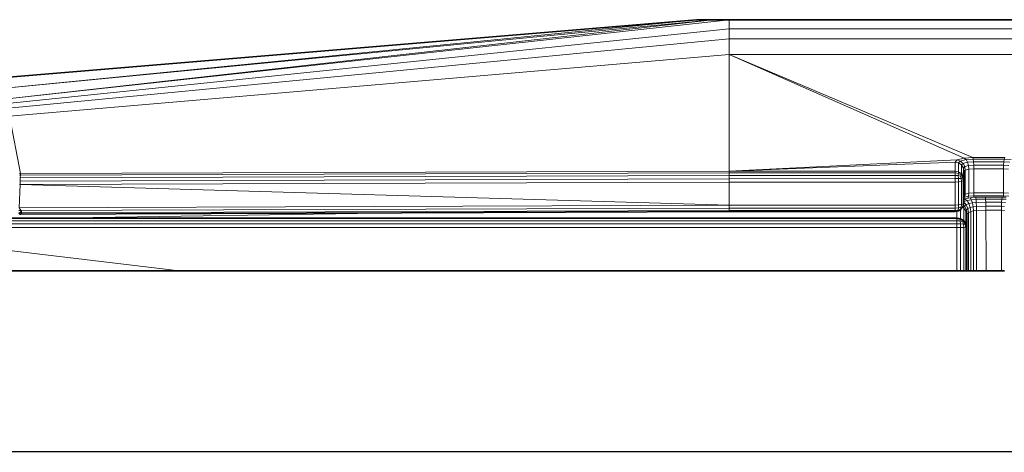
# Model space of a CAD drawing. Header units: inches. Extents: x 1 to 102, y 1 to 36.
# Tile 16 of 59: x 33.84 to 38.83, y 33.42 to 35.61. Entities that reach past the tile are written whole.
import ezdxf

# ---------------------------------------------------------------- set-up
doc = ezdxf.new("R2010")
doc.units = ezdxf.units.IN
doc.header["$MEASUREMENT"] = 0
doc.layers.add('Default', color=7, linetype='Continuous')

msp = doc.modelspace()

# ---------------------------------------------------------------- linework, layer by layer
at = {"layer": 'Default', "color": 250, "lineweight": 0, "true_color": 0x454545, "transparency": 33554687}
for p, q in [((33.6662, 35.309), (37.2707, 35.6092)), ((37.2707, 35.6092), (33.7217, 35.2586)), ((33.7217, 35.2586), (37.3533, 35.6092)), ((37.3533, 35.6092), (33.7217, 35.2586)), ((33.7217, 35.2586), (37.2707, 35.6092)), ((37.3533, 35.6092), (33.7772, 35.2082)), ((37.2707, 35.6092), (37.3533, 35.6092))]:
    msp.add_line(p, q, dxfattribs=at).dxf.unprotected_set("ltscale", 0)
at = {"layer": 'Default', "color": 7, "lineweight": 35, "ltscale": 5.410699, "transparency": 33554687}
for p, q in [((33.6662, 35.309), (37.2707, 35.6092)), ((37.2707, 35.6092), (37.3533, 35.6092)), ((37.436, 35.6092), (37.3533, 35.6092)), ((37.436, 35.6092), (40.0669, 35.6092)), ((38.6264, 34.7983), (38.6264, 34.8413)), ((38.6264, 34.7198), (38.6264, 34.7983)), ((38.6264, 34.6819), (38.6236, 34.6685)), ((38.6264, 34.7065), (38.6264, 34.7198)), ((38.6264, 34.7065), (38.6264, 34.6998)), ((38.6264, 34.687), (38.6264, 34.6998)), ((38.6264, 34.6819), (38.6264, 34.687)), ((35.7765, 34.6315), (33.8467, 34.6246)), ((35.7765, 34.6315), (35.7785, 34.6315)), ((37.4357, 34.6374), (35.7785, 34.6315)), ((37.4357, 34.6374), (38.5814, 34.6375)), ((38.59, 34.6391), (38.5814, 34.6375)), ((38.5983, 34.6408), (38.59, 34.6391)), ((38.5983, 34.6408), (38.6049, 34.6446)), ((38.6084, 34.6466), (38.6049, 34.6446)), ((38.6119, 34.6486), (38.6084, 34.6466)), ((38.6157, 34.6548), (38.6183, 34.6586)), ((38.6183, 34.6586), (38.621, 34.661)), ((38.621, 34.661), (38.6218, 34.6639)), ((38.6218, 34.6639), (38.6229, 34.6653)), ((38.6236, 34.6685), (38.6229, 34.6653)), ((33.991, 34.6046), (33.0293, 34.6046)), ((33.8428, 34.6246), (33.8413, 34.6246)), ((33.8428, 34.6246), (33.8467, 34.6246)), ((38.59, 34.6045), (33.991, 34.6046)), ((38.59, 34.6045), (38.5996, 34.6026)), ((38.6091, 34.6007), (38.5996, 34.6026)), ((38.6091, 34.6007), (38.6253, 34.5899)), ((38.6253, 34.5899), (38.6362, 34.5736)), ((38.64, 34.5545), (38.64, 34.6202)), ((38.6362, 34.5736), (38.64, 34.5545)), ((38.64, 34.3376), (38.64, 34.5545)), ((32.809, 34.3376), (34.6485, 34.3376)), ((34.6485, 34.3376), (38.59, 34.3376)), ((38.59, 34.3376), (38.6091, 34.3377)), ((38.6091, 34.3377), (38.6253, 34.3379)), ((38.6253, 34.3379), (38.6362, 34.3383)), ((38.6362, 34.3383), (38.64, 34.3376)), ((38.64, 34.3376), (38.6424, 34.3376)), ((38.6424, 34.3376), (38.6495, 34.3376)), ((38.6495, 34.3376), (38.6606, 34.3376)), ((38.6606, 34.3376), (38.6745, 34.3376)), ((38.6745, 34.3376), (38.69, 34.3376)), ((38.69, 34.3376), (38.7391, 34.3376)), ((38.7391, 34.3376), (38.8157, 34.3376)), ((38.8157, 34.3376), (38.8311, 34.3376)), ((49.3267, 33.4277), (28.3281, 33.4186))]:
    msp.add_line(p, q, dxfattribs=at)
at = {"layer": 'Default', "color": 7, "lineweight": 15, "ltscale": 5.410699, "transparency": 33554687}
for p, q in [((37.3533, 35.6092), (33.7217, 35.2586)), ((33.7772, 35.2082), (37.436, 35.6092)), ((37.436, 35.5626), (37.436, 35.6092)), ((37.436, 35.5626), (33.7772, 35.1849)), ((40.0669, 35.5626), (37.436, 35.5626)), ((37.436, 35.5124), (37.436, 35.5626)), ((37.436, 35.5124), (33.7841, 35.1605)), ((40.0669, 35.5124), (37.436, 35.5124)), ((37.436, 35.4335), (37.436, 35.5124)), ((33.7897, 35.1214), (37.436, 35.4335)), ((37.436, 35.4335), (37.436, 34.8416)), ((40.0669, 35.4335), (37.436, 35.4335)), ((38.6704, 34.911), (37.436, 35.4335)), ((37.436, 35.4335), (38.6279, 34.908)), ((33.8447, 34.8298), (33.7897, 35.1214)), ((38.5926, 34.8989), (37.436, 34.8416)), ((37.436, 34.8416), (38.5818, 34.888)), ((38.5814, 34.8416), (38.5818, 34.888)), ((38.5818, 34.888), (38.5926, 34.8989)), ((38.5818, 34.888), (38.5895, 34.8862)), ((38.598, 34.8843), (38.5895, 34.8862)), ((38.5926, 34.8989), (38.6279, 34.908)), ((38.6078, 34.8936), (38.5926, 34.8989)), ((38.6078, 34.8936), (38.598, 34.8843)), ((38.598, 34.8843), (38.5986, 34.8383)), ((38.6054, 34.8792), (38.598, 34.8843)), ((38.6054, 34.8792), (38.6131, 34.8738)), ((38.6368, 34.901), (38.6078, 34.8936)), ((38.6214, 34.8817), (38.6078, 34.8936)), ((38.6214, 34.8817), (38.6131, 34.8738)), ((38.6447, 34.8879), (38.6214, 34.8817)), ((38.6303, 34.8652), (38.6214, 34.8817)), ((38.6279, 34.908), (38.6704, 34.911)), ((38.6279, 34.908), (38.6368, 34.901)), ((38.6727, 34.9035), (38.6368, 34.901)), ((38.6368, 34.901), (38.6447, 34.8879)), ((38.6747, 34.89), (38.6447, 34.8879)), ((38.6447, 34.8879), (38.6497, 34.8706)), ((38.6704, 34.911), (38.6727, 34.9035)), ((38.6704, 34.911), (38.8326, 34.911)), ((38.8303, 34.9035), (38.6727, 34.9035)), ((38.6727, 34.9035), (38.6747, 34.89)), ((38.6747, 34.89), (38.676, 34.8726)), ((38.8283, 34.89), (38.6747, 34.89)), ((38.827, 34.8726), (38.8283, 34.89)), ((38.8283, 34.89), (38.8303, 34.9035)), ((38.8283, 34.89), (38.8583, 34.8879)), ((38.8326, 34.911), (38.8303, 34.9035)), ((38.8303, 34.9035), (38.8662, 34.901)), ((33.84, 34.8298), (33.8447, 34.8298)), ((37.436, 34.8343), (33.8446, 34.8224)), ((33.8447, 34.8298), (33.8446, 34.8224)), ((37.436, 34.8416), (33.8447, 34.8298)), ((37.436, 34.8416), (37.436, 34.8343)), ((37.436, 34.8416), (38.5814, 34.8416)), ((37.436, 34.8207), (37.436, 34.8343)), ((37.436, 34.8343), (38.5814, 34.8339)), ((38.5986, 34.8383), (38.5814, 34.8416)), ((38.5814, 34.8339), (38.5814, 34.8416)), ((38.5814, 34.8207), (38.5814, 34.8339)), ((38.5814, 34.8339), (38.5982, 34.8308)), ((38.5967, 34.8198), (38.5982, 34.8308)), ((38.5982, 34.8308), (38.5986, 34.8383)), ((38.5982, 34.8308), (38.6119, 34.8238)), ((38.5986, 34.8383), (38.6132, 34.8289)), ((38.6132, 34.8289), (38.6119, 34.8238)), ((38.6232, 34.8581), (38.6131, 34.8738)), ((38.6131, 34.8738), (38.6132, 34.8289)), ((38.6132, 34.8289), (38.6229, 34.8149)), ((38.6232, 34.8581), (38.6229, 34.8149)), ((38.6303, 34.8652), (38.6232, 34.8581)), ((38.6264, 34.8413), (38.6232, 34.8581)), ((38.6264, 34.8413), (38.6331, 34.8479)), ((38.6497, 34.8706), (38.6303, 34.8652)), ((38.6331, 34.8479), (38.6303, 34.8652)), ((38.6331, 34.8479), (38.6514, 34.8529)), ((38.6331, 34.726), (38.6331, 34.8479)), ((38.676, 34.8726), (38.6497, 34.8706)), ((38.6497, 34.8706), (38.6514, 34.8529)), ((38.6514, 34.8529), (38.6764, 34.8547)), ((38.6514, 34.7306), (38.6514, 34.8529)), ((38.676, 34.8726), (38.6764, 34.8547)), ((38.827, 34.8726), (38.676, 34.8726)), ((38.6764, 34.7323), (38.6764, 34.8547)), ((38.6764, 34.8547), (38.8266, 34.8547)), ((38.8266, 34.8547), (38.827, 34.8726)), ((38.8266, 34.8547), (38.8266, 34.7323)), ((38.8266, 34.8547), (38.8516, 34.8529)), ((38.827, 34.8726), (38.8533, 34.8706)), ((33.8446, 34.8224), (33.8406, 34.8224)), ((33.8442, 34.8088), (33.8411, 34.8088)), ((33.8437, 34.7914), (33.8411, 34.7915)), ((33.8437, 34.7914), (33.843, 34.7744)), ((33.843, 34.7744), (37.4359, 34.7868)), ((33.8442, 34.8088), (33.8437, 34.7914)), ((37.4359, 34.8034), (33.8437, 34.7914)), ((33.8446, 34.8224), (33.8442, 34.8088)), ((37.436, 34.8207), (33.8442, 34.8088)), ((37.4357, 34.6703), (37.4359, 34.7868)), ((37.4359, 34.8034), (37.436, 34.8207)), ((37.4359, 34.8034), (38.5814, 34.8042)), ((37.4359, 34.7868), (37.4359, 34.8034)), ((37.4359, 34.7868), (38.5814, 34.7868)), ((37.436, 34.8207), (38.5814, 34.8207)), ((38.5814, 34.8042), (38.5814, 34.8207)), ((38.5814, 34.8207), (38.5967, 34.8198)), ((38.5982, 34.8047), (38.5814, 34.8042)), ((38.5814, 34.8042), (38.5814, 34.7868)), ((38.5814, 34.7868), (38.5986, 34.7877)), ((38.5814, 34.7868), (38.5814, 34.6703)), ((38.5982, 34.8047), (38.5967, 34.8198)), ((38.5967, 34.8198), (38.6083, 34.8173)), ((38.6119, 34.8052), (38.5982, 34.8047)), ((38.5986, 34.7877), (38.5982, 34.8047)), ((38.6132, 34.7902), (38.5986, 34.7877)), ((38.5986, 34.7877), (38.5986, 34.6712)), ((38.6119, 34.8238), (38.6083, 34.8173)), ((38.6083, 34.8173), (38.6119, 34.8052)), ((38.6119, 34.8238), (38.6196, 34.8102)), ((38.6196, 34.8102), (38.6119, 34.8052)), ((38.6119, 34.8052), (38.6132, 34.7902)), ((38.6229, 34.7939), (38.6132, 34.7902)), ((38.6132, 34.7902), (38.6132, 34.6737)), ((38.6229, 34.8149), (38.6196, 34.8102)), ((38.6196, 34.8102), (38.6229, 34.7939)), ((38.6229, 34.8149), (38.6264, 34.7983)), ((38.6264, 34.7983), (38.6229, 34.7939)), ((38.6229, 34.7939), (38.6229, 34.6775)), ((33.843, 34.7744), (33.8384, 34.6568)), ((33.8409, 34.7744), (33.843, 34.7744)), ((38.6514, 34.7306), (38.6331, 34.726)), ((38.6497, 34.7155), (38.6514, 34.7306)), ((38.6764, 34.7323), (38.6514, 34.7306)), ((38.6759, 34.7173), (38.6764, 34.7323)), ((38.8266, 34.7323), (38.6764, 34.7323)), ((38.8269, 34.7246), (38.8266, 34.7323)), ((38.8516, 34.7307), (38.8266, 34.7323)), ((38.6132, 34.6737), (38.6229, 34.6775)), ((38.6229, 34.6775), (38.6264, 34.6819)), ((38.6229, 34.6775), (38.6236, 34.6685)), ((38.6331, 34.726), (38.6264, 34.7198)), ((38.6302, 34.7103), (38.6264, 34.7065)), ((38.6264, 34.6998), (38.6304, 34.7014)), ((38.6406, 34.6929), (38.6264, 34.687)), ((38.63, 34.6797), (38.6264, 34.6819)), ((38.6371, 34.6719), (38.63, 34.6797)), ((38.6302, 34.7103), (38.6331, 34.726)), ((38.6302, 34.7103), (38.6497, 34.7155)), ((38.6304, 34.7014), (38.6331, 34.7021)), ((38.6304, 34.7014), (38.6349, 34.6976)), ((38.6331, 34.7021), (38.6584, 34.7074)), ((38.6349, 34.6976), (38.6406, 34.6929)), ((38.6512, 34.6778), (38.6371, 34.6719)), ((38.6422, 34.6929), (38.6406, 34.6929)), ((38.6635, 34.6977), (38.6422, 34.6929)), ((38.6462, 34.6862), (38.6422, 34.6929)), ((38.646, 34.7066), (38.6468, 34.7084)), ((38.6512, 34.6778), (38.6462, 34.6862)), ((38.6468, 34.7084), (38.6497, 34.7155)), ((38.6759, 34.7173), (38.6497, 34.7155)), ((38.6512, 34.6778), (38.6699, 34.6819)), ((38.6585, 34.6581), (38.6512, 34.6778)), ((38.6584, 34.7074), (38.6751, 34.7098)), ((38.6606, 34.703), (38.6584, 34.7074)), ((38.6635, 34.6977), (38.6606, 34.703)), ((38.6635, 34.6977), (38.6875, 34.6996)), ((38.6699, 34.6819), (38.6635, 34.6977)), ((38.6699, 34.6819), (38.6883, 34.6837)), ((38.6734, 34.662), (38.6699, 34.6819)), ((38.6751, 34.7098), (38.6759, 34.7173)), ((38.6751, 34.7098), (38.6854, 34.71)), ((38.6759, 34.7173), (38.8272, 34.7172)), ((38.6854, 34.71), (38.7338, 34.7109)), ((38.6875, 34.6996), (38.6854, 34.71)), ((38.7357, 34.7009), (38.6875, 34.6996)), ((38.6883, 34.6837), (38.6875, 34.6996)), ((38.7364, 34.685), (38.6883, 34.6837)), ((38.6883, 34.6837), (38.6897, 34.6637)), ((38.7338, 34.7109), (38.7351, 34.7109)), ((38.7351, 34.7109), (38.8198, 34.711)), ((38.7351, 34.7109), (38.7357, 34.7009)), ((38.7357, 34.7009), (38.8182, 34.7011)), ((38.7364, 34.685), (38.7357, 34.7009)), ((38.7364, 34.685), (38.8168, 34.6851)), ((38.7369, 34.665), (38.7364, 34.685)), ((38.8159, 34.6651), (38.8168, 34.6851)), ((38.8168, 34.6851), (38.8182, 34.7011)), ((38.8168, 34.6851), (38.8361, 34.6839)), ((38.8182, 34.7011), (38.8198, 34.711)), ((38.8182, 34.7011), (38.8407, 34.6998)), ((38.8198, 34.711), (38.8214, 34.7111)), ((38.8214, 34.7111), (38.8277, 34.7111)), ((38.8272, 34.7172), (38.8269, 34.7246)), ((38.8277, 34.7111), (38.8272, 34.7172)), ((38.8272, 34.7172), (38.8534, 34.7154)), ((38.8277, 34.7111), (38.8393, 34.71)), ((33.8472, 34.633), (33.8364, 34.627)), ((33.837, 34.6344), (33.8472, 34.633)), ((33.8376, 34.6438), (33.8446, 34.6436)), ((37.4357, 34.6703), (33.8384, 34.6568)), ((33.8486, 34.6434), (33.8384, 34.6568)), ((33.8384, 34.6568), (33.8446, 34.6436)), ((33.8446, 34.6436), (33.8472, 34.633)), ((33.8446, 34.6436), (33.8486, 34.6434)), ((33.8517, 34.6316), (33.8467, 34.6246)), ((33.8472, 34.633), (33.8517, 34.6316)), ((37.4357, 34.6552), (33.8486, 34.6434)), ((33.8486, 34.6434), (33.8517, 34.6316)), ((37.4357, 34.6431), (33.8517, 34.6316)), ((38.5814, 34.6703), (37.4357, 34.6703)), ((37.4357, 34.6703), (37.4357, 34.6552)), ((37.4357, 34.6431), (37.4357, 34.6552)), ((37.4357, 34.6552), (38.5814, 34.6546)), ((37.4357, 34.6374), (37.4357, 34.6431)), ((37.4357, 34.6431), (38.5814, 34.6431)), ((38.5986, 34.6712), (38.5814, 34.6703)), ((38.5814, 34.6546), (38.5814, 34.6703)), ((38.5814, 34.6546), (38.5982, 34.6558)), ((38.5814, 34.6431), (38.5814, 34.6546)), ((38.5814, 34.6431), (38.5966, 34.6446)), ((38.5814, 34.6375), (38.5814, 34.6431)), ((38.59, 34.6391), (38.59, 34.6045)), ((38.5966, 34.6446), (38.5982, 34.6558)), ((38.5966, 34.6446), (38.602, 34.6466)), ((38.5983, 34.6408), (38.5966, 34.6446)), ((38.5982, 34.6558), (38.5986, 34.6712)), ((38.5982, 34.6558), (38.6119, 34.6593)), ((38.5986, 34.6712), (38.6132, 34.6737)), ((38.602, 34.6466), (38.6084, 34.649)), ((38.6119, 34.6593), (38.6084, 34.649)), ((38.6084, 34.649), (38.6119, 34.6486)), ((38.6091, 34.6007), (38.6084, 34.6466)), ((38.6132, 34.6737), (38.6119, 34.6593)), ((38.6119, 34.6593), (38.6196, 34.6614)), ((38.6157, 34.6548), (38.6119, 34.6486)), ((38.6196, 34.6614), (38.6183, 34.6586)), ((38.6218, 34.6639), (38.6196, 34.6614)), ((38.6254, 34.6577), (38.621, 34.661)), ((38.6236, 34.6685), (38.6283, 34.6648)), ((38.6253, 34.5899), (38.6254, 34.6577)), ((38.6254, 34.6577), (38.6283, 34.6648)), ((38.631, 34.6488), (38.6254, 34.6577)), ((38.6371, 34.6719), (38.6283, 34.6648)), ((38.6391, 34.6462), (38.6283, 34.6648)), ((38.6365, 34.6396), (38.631, 34.6488)), ((38.6362, 34.5736), (38.6365, 34.6396)), ((38.6365, 34.6396), (38.6391, 34.6462)), ((38.6382, 34.6301), (38.6365, 34.6396)), ((38.6371, 34.6719), (38.6467, 34.6526)), ((38.64, 34.6202), (38.6382, 34.6301)), ((38.6467, 34.6526), (38.6391, 34.6462)), ((38.6391, 34.6462), (38.6424, 34.626)), ((38.6424, 34.626), (38.6495, 34.6319)), ((38.6467, 34.6526), (38.6585, 34.6581)), ((38.6495, 34.6319), (38.6467, 34.6526)), ((38.6495, 34.6319), (38.6606, 34.6372)), ((38.6495, 34.3376), (38.6495, 34.6319)), ((38.6734, 34.662), (38.6585, 34.6581)), ((38.6585, 34.6581), (38.6606, 34.6372)), ((38.6606, 34.6372), (38.6745, 34.641)), ((38.6606, 34.6372), (38.6606, 34.3376)), ((38.6734, 34.662), (38.6897, 34.6637)), ((38.6745, 34.641), (38.6734, 34.662)), ((38.6745, 34.641), (38.69, 34.6427)), ((38.6745, 34.3376), (38.6745, 34.641)), ((38.6897, 34.6637), (38.7369, 34.665)), ((38.6897, 34.6637), (38.69, 34.6427)), ((38.7373, 34.644), (38.69, 34.6427)), ((38.69, 34.6427), (38.69, 34.3376)), ((38.7369, 34.665), (38.8159, 34.6651)), ((38.7373, 34.644), (38.7369, 34.665)), ((38.7373, 34.644), (38.8157, 34.6441)), ((38.7391, 34.3376), (38.7373, 34.644)), ((38.8157, 34.6441), (38.8159, 34.6651)), ((38.8157, 34.6441), (38.8157, 34.3376)), ((38.8311, 34.6429), (38.8157, 34.6441)), ((38.8159, 34.6651), (38.8322, 34.6639)), ((38.59, 34.5914), (32.814, 34.5914)), ((38.59, 34.6016), (32.8143, 34.6019)), ((33.8413, 34.6246), (33.8364, 34.627)), ((38.59, 34.6045), (38.59, 34.6016)), ((38.59, 34.6016), (38.59, 34.5914)), ((38.59, 34.6016), (38.6088, 34.5978)), ((38.59, 34.5914), (38.59, 34.5756)), ((38.59, 34.5914), (38.6071, 34.5899)), ((38.6071, 34.5899), (38.6088, 34.5978)), ((38.6088, 34.575), (38.6071, 34.5899)), ((38.6071, 34.5899), (38.6199, 34.5858)), ((38.6088, 34.5978), (38.6091, 34.6007)), ((38.6088, 34.5978), (38.624, 34.5892)), ((38.6199, 34.5858), (38.624, 34.5892)), ((38.624, 34.573), (38.6199, 34.5858)), ((38.624, 34.5892), (38.6253, 34.5899)), ((38.624, 34.5892), (38.6325, 34.574)), ((38.64, 34.6202), (38.6424, 34.626)), ((38.6424, 34.3376), (38.6424, 34.626)), ((32.8133, 34.5568), (38.59, 34.5568)), ((38.59, 34.5756), (32.8136, 34.5748)), ((38.59, 34.5756), (38.59, 34.5568)), ((38.6088, 34.575), (38.59, 34.5756)), ((38.59, 34.5568), (38.59, 34.3376)), ((38.6091, 34.5566), (38.59, 34.5568)), ((38.624, 34.573), (38.6088, 34.575)), ((38.6091, 34.5566), (38.6088, 34.575)), ((38.6253, 34.5561), (38.6091, 34.5566)), ((38.6091, 34.3377), (38.6091, 34.5566)), ((38.6325, 34.574), (38.624, 34.573)), ((38.6253, 34.5561), (38.624, 34.573)), ((38.6362, 34.5554), (38.6253, 34.5561)), ((38.6253, 34.3379), (38.6253, 34.5561)), ((38.6362, 34.5736), (38.6325, 34.574)), ((38.6325, 34.574), (38.6362, 34.5554)), ((38.6362, 34.3383), (38.6362, 34.5554)), ((38.6362, 34.5554), (38.64, 34.5545))]:
    msp.add_line(p, q, dxfattribs=at)
at = {"layer": 'Default', "color": 251, "lineweight": 0, "true_color": 0x545454, "transparency": 33554687}
for p, q in [((37.436, 35.6092), (33.7772, 35.2082)), ((33.7772, 35.2082), (37.3533, 35.6092)), ((33.7772, 35.2082), (37.436, 35.6092)), ((37.3533, 35.6092), (37.436, 35.6092)), ((37.436, 35.5626), (37.436, 35.6092)), ((37.436, 35.6092), (40.0669, 35.6092)), ((37.436, 35.6092), (37.436, 35.5626)), ((37.436, 35.5626), (33.7772, 35.1849)), ((40.0669, 35.5626), (37.436, 35.5626))]:
    msp.add_line(p, q, dxfattribs=at).dxf.unprotected_set("ltscale", 0)
at = {"layer": 'Default', "color": 251, "lineweight": 0, "true_color": 0x5a5a5a, "transparency": 33554687}
for p, q in [((33.7772, 35.1849), (37.436, 35.5626)), ((37.436, 35.5626), (40.0669, 35.5626)), ((37.436, 35.5124), (37.436, 35.5626)), ((37.436, 35.5626), (37.436, 35.5124)), ((37.436, 35.5124), (33.7841, 35.1605)), ((40.0669, 35.5124), (37.436, 35.5124))]:
    msp.add_line(p, q, dxfattribs=at).dxf.unprotected_set("ltscale", 0)
at = {"layer": 'Default', "color": 251, "lineweight": 0, "true_color": 0x6c6c6c, "transparency": 33554687}
for p, q in [((33.7841, 35.1605), (37.436, 35.5124)), ((37.436, 35.5124), (40.0669, 35.5124)), ((37.436, 35.4335), (37.436, 35.5124)), ((37.436, 35.5124), (37.436, 35.4335)), ((37.436, 35.4335), (33.7897, 35.1214)), ((40.0669, 35.4335), (37.436, 35.4335))]:
    msp.add_line(p, q, dxfattribs=at).dxf.unprotected_set("ltscale", 0)
at = {"layer": 'Default', "color": 251, "lineweight": 0, "true_color": 0x666666, "transparency": 33554687}
for p, q in [((33.7897, 35.1214), (37.436, 35.4335)), ((37.436, 35.4335), (40.0669, 35.4335)), ((38.6704, 34.911), (37.436, 35.4335)), ((37.436, 35.4335), (37.436, 34.8416)), ((37.436, 34.8416), (37.436, 35.4335)), ((37.436, 35.4335), (38.6279, 34.908)), ((38.6279, 34.908), (37.436, 35.4335)), ((37.436, 35.4335), (38.6704, 34.911)), ((33.8447, 34.8298), (33.7897, 35.1214)), ((38.5926, 34.8989), (37.436, 34.8416)), ((37.436, 34.8416), (38.5926, 34.8989)), ((38.5818, 34.888), (37.436, 34.8416)), ((37.436, 34.8416), (38.5818, 34.888)), ((38.5818, 34.888), (38.5814, 34.8416)), ((38.5926, 34.8989), (38.5818, 34.888)), ((38.6279, 34.908), (38.5926, 34.8989)), ((38.6704, 34.911), (38.6279, 34.908)), ((38.8326, 34.911), (38.6704, 34.911)), ((38.6727, 34.9035), (38.6704, 34.911)), ((38.6704, 34.911), (38.8326, 34.911)), ((38.8303, 34.9035), (38.6727, 34.9035)), ((38.8326, 34.911), (38.8303, 34.9035)), ((37.436, 34.8343), (33.8446, 34.8224)), ((33.8446, 34.8224), (33.8447, 34.8298)), ((37.436, 34.8416), (33.8447, 34.8298)), ((33.8447, 34.8298), (37.436, 34.8416)), ((37.436, 34.8416), (37.436, 34.8343)), ((37.436, 34.8343), (37.436, 34.8416)), ((37.436, 34.8416), (38.5814, 34.8416)), ((38.5814, 34.8416), (37.436, 34.8416)), ((38.5814, 34.8339), (37.436, 34.8343)), ((38.5814, 34.8416), (38.5814, 34.8339))]:
    msp.add_line(p, q, dxfattribs=at).dxf.unprotected_set("ltscale", 0)
at = {"layer": 'Default', "color": 8, "lineweight": 0, "true_color": 0x7d7d7d, "transparency": 33554687}
for p, q in [((38.6727, 34.9035), (38.8303, 34.9035)), ((38.6747, 34.89), (38.6727, 34.9035)), ((38.8283, 34.89), (38.6747, 34.89)), ((38.8303, 34.9035), (38.8283, 34.89))]:
    msp.add_line(p, q, dxfattribs=at).dxf.unprotected_set("ltscale", 0)
at = {"layer": 'Default', "color": 9, "lineweight": 0, "transparency": 33554687}
for p, q in [((38.676, 34.8726), (38.6747, 34.89)), ((38.6747, 34.89), (38.8283, 34.89)), ((38.8283, 34.89), (38.827, 34.8726)), ((38.827, 34.8726), (38.676, 34.8726))]:
    msp.add_line(p, q, dxfattribs=at).dxf.unprotected_set("ltscale", 0)
at = {"layer": 'Default', "color": 8, "lineweight": 0, "true_color": 0x7f7f7f, "transparency": 33554687}
for p, q in [((33.8446, 34.8224), (37.436, 34.8343)), ((37.436, 34.8343), (37.436, 34.8207)), ((33.8442, 34.8088), (33.8446, 34.8224)), ((37.436, 34.8207), (33.8442, 34.8088))]:
    msp.add_line(p, q, dxfattribs=at).dxf.unprotected_set("ltscale", 0)
at = {"layer": 'Default', "color": 9, "lineweight": 0, "true_color": 0xc5c5c5, "transparency": 33554687}
for p, q in [((37.436, 34.8207), (37.436, 34.8343)), ((37.436, 34.8343), (38.5814, 34.8339)), ((38.5814, 34.8339), (38.5814, 34.8207)), ((38.5814, 34.8207), (37.436, 34.8207))]:
    msp.add_line(p, q, dxfattribs=at).dxf.unprotected_set("ltscale", 0)
at = {"layer": 'Default', "color": 251, "lineweight": 0, "true_color": 0x676767, "transparency": 33554687}
for p, q in [((38.6264, 34.8413), (38.6331, 34.8479)), ((38.6264, 34.7983), (38.6264, 34.8413)), ((38.6331, 34.8479), (38.6331, 34.726)), ((38.6264, 34.7198), (38.6264, 34.7983)), ((38.6331, 34.726), (38.6264, 34.7198))]:
    msp.add_line(p, q, dxfattribs=at).dxf.unprotected_set("ltscale", 0)
at = {"layer": 'Default', "color": 253, "lineweight": 0, "true_color": 0xa3a3a3, "transparency": 33554687}
for p, q in [((38.6331, 34.8479), (38.6514, 34.8529)), ((38.6331, 34.726), (38.6331, 34.8479)), ((38.6514, 34.8529), (38.6514, 34.7306)), ((38.6514, 34.7306), (38.6331, 34.726))]:
    msp.add_line(p, q, dxfattribs=at).dxf.unprotected_set("ltscale", 0)
at = {"layer": 'Default', "color": 9, "lineweight": 0, "true_color": 0xc6c6c6, "transparency": 33554687}
for p, q in [((38.6514, 34.8529), (38.6764, 34.8547)), ((38.6514, 34.7306), (38.6514, 34.8529)), ((38.6764, 34.8547), (38.6764, 34.7323)), ((38.8266, 34.7323), (38.8266, 34.8547)), ((38.8266, 34.8547), (38.8516, 34.8529)), ((33.843, 34.7744), (37.4359, 34.7868)), ((37.4357, 34.6703), (37.4359, 34.7868)), ((37.4359, 34.7868), (37.4357, 34.6703)), ((37.4359, 34.7868), (38.5814, 34.7868)), ((38.5814, 34.7868), (38.5814, 34.6703)), ((37.4357, 34.6703), (33.843, 34.7744)), ((38.6764, 34.7323), (38.6514, 34.7306)), ((38.8516, 34.7307), (38.8266, 34.7323)), ((38.5814, 34.6703), (37.4357, 34.6703))]:
    msp.add_line(p, q, dxfattribs=at).dxf.unprotected_set("ltscale", 0)
at = {"layer": 'Default', "color": 9, "lineweight": 0, "true_color": 0xcbcbcb, "transparency": 33554687}
for p, q in [((38.6764, 34.8547), (38.676, 34.8726)), ((38.676, 34.8726), (38.827, 34.8726)), ((38.6764, 34.7323), (38.6764, 34.8547)), ((38.6764, 34.8547), (38.8266, 34.8547)), ((38.8266, 34.8547), (38.6764, 34.8547)), ((38.827, 34.8726), (38.8266, 34.8547)), ((38.8266, 34.8547), (38.8266, 34.7323)), ((37.4359, 34.8034), (38.5814, 34.8042)), ((37.4359, 34.7868), (37.4359, 34.8034)), ((38.5814, 34.7868), (37.4359, 34.7868)), ((38.5814, 34.8042), (38.5814, 34.7868)), ((38.8266, 34.7323), (38.6764, 34.7323)), ((32.8133, 34.5568), (34.6485, 34.3376)), ((32.809, 34.3376), (34.6485, 34.3376)), ((34.6485, 34.3376), (32.809, 34.3376)), ((34.6485, 34.3376), (38.59, 34.3376)), ((38.59, 34.3376), (38.6091, 34.3377)), ((38.6091, 34.3377), (38.6253, 34.3379)), ((38.6253, 34.3379), (38.6362, 34.3383)), ((38.6362, 34.3383), (38.64, 34.3376)), ((38.64, 34.3376), (38.6424, 34.3376)), ((38.6424, 34.3376), (38.6495, 34.3376)), ((38.6495, 34.3376), (38.6606, 34.3376)), ((38.6606, 34.3376), (38.6745, 34.3376)), ((38.6745, 34.3376), (38.69, 34.3376)), ((38.69, 34.3376), (38.7391, 34.3376)), ((38.7391, 34.3376), (38.8157, 34.3376)), ((38.8157, 34.3376), (38.8311, 34.3376)), ((49.3267, 33.4277), (28.3281, 33.4186)), ((28.3281, 33.4186), (49.3267, 33.4277))]:
    msp.add_line(p, q, dxfattribs=at).dxf.unprotected_set("ltscale", 0)
at = {"layer": 'Default', "color": 251, "lineweight": 0, "true_color": 0x6d6d6d, "transparency": 33554687}
for p, q in [((33.843, 34.7744), (33.8437, 34.7914)), ((37.4359, 34.7868), (33.843, 34.7744)), ((33.8437, 34.7914), (37.4359, 34.8034)), ((37.4359, 34.8034), (37.4359, 34.7868)), ((33.8467, 34.6246), (35.7765, 34.6315)), ((35.7765, 34.6315), (33.991, 34.6046)), ((37.4357, 34.6552), (37.4357, 34.6703)), ((37.4357, 34.6703), (38.5814, 34.6703)), ((38.5814, 34.6546), (37.4357, 34.6552)), ((38.5814, 34.6703), (38.5814, 34.6546)), ((33.991, 34.6046), (33.0293, 34.6046)), ((33.8364, 34.627), (33.8413, 34.6246)), ((33.8413, 34.6246), (33.8428, 34.6246)), ((33.8428, 34.6246), (33.8467, 34.6246))]:
    msp.add_line(p, q, dxfattribs=at).dxf.unprotected_set("ltscale", 0)
at = {"layer": 'Default', "color": 9, "lineweight": 0, "true_color": 0xc4c4c4, "transparency": 33554687}
for p, q in [((33.8437, 34.7914), (33.8442, 34.8088)), ((37.4359, 34.8034), (33.8437, 34.7914)), ((33.8442, 34.8088), (37.436, 34.8207)), ((37.436, 34.8207), (37.4359, 34.8034)), ((38.5814, 34.7868), (38.5986, 34.7877)), ((38.5814, 34.6703), (38.5814, 34.7868)), ((38.5986, 34.7877), (38.6132, 34.7902)), ((38.5986, 34.7877), (38.5986, 34.6712)), ((38.5986, 34.6712), (38.5986, 34.7877)), ((38.6132, 34.7902), (38.6132, 34.6737)), ((38.5986, 34.6712), (38.5814, 34.6703)), ((38.6132, 34.6737), (38.5986, 34.6712))]:
    msp.add_line(p, q, dxfattribs=at).dxf.unprotected_set("ltscale", 0)
at = {"layer": 'Default', "color": 8, "lineweight": 0, "true_color": 0x727272, "transparency": 33554687}
for p, q in [((37.4359, 34.8034), (37.436, 34.8207)), ((38.5814, 34.8042), (37.4359, 34.8034)), ((37.436, 34.8207), (38.5814, 34.8207)), ((38.5814, 34.8207), (38.5814, 34.8042)), ((38.6759, 34.7173), (38.6764, 34.7323)), ((38.6764, 34.7323), (38.8266, 34.7323)), ((38.8266, 34.7323), (38.8269, 34.7246)), ((38.8272, 34.7172), (38.6759, 34.7173)), ((38.8269, 34.7246), (38.8272, 34.7172))]:
    msp.add_line(p, q, dxfattribs=at).dxf.unprotected_set("ltscale", 0)
at = {"layer": 'Default', "color": 253, "lineweight": 0, "true_color": 0xb0b0b0, "transparency": 33554687}
for p, q in [((38.6132, 34.7902), (38.6229, 34.7939)), ((38.6132, 34.6737), (38.6132, 34.7902)), ((38.6229, 34.7939), (38.6229, 34.6775)), ((38.6229, 34.6775), (38.6132, 34.6737))]:
    msp.add_line(p, q, dxfattribs=at).dxf.unprotected_set("ltscale", 0)
at = {"layer": 'Default', "color": 251, "lineweight": 0, "true_color": 0x5e5e5e, "transparency": 33554687}
for p, q in [((38.6229, 34.7939), (38.6264, 34.7983)), ((38.6229, 34.6775), (38.6229, 34.7939)), ((38.6264, 34.7983), (38.6264, 34.7198)), ((38.6264, 34.6819), (38.6229, 34.6775)), ((38.6264, 34.7198), (38.6264, 34.7065)), ((38.6264, 34.7065), (38.6264, 34.6998)), ((38.6264, 34.6998), (38.6264, 34.687)), ((38.6264, 34.687), (38.6264, 34.6819))]:
    msp.add_line(p, q, dxfattribs=at).dxf.unprotected_set("ltscale", 0)
at = {"layer": 'Default', "color": 9, "lineweight": 0, "true_color": 0xc8c8c8, "transparency": 33554687}
for p, q in [((33.8384, 34.6568), (33.843, 34.7744)), ((33.843, 34.7744), (37.4357, 34.6703)), ((37.4357, 34.6703), (33.8384, 34.6568)), ((33.8384, 34.6568), (37.4357, 34.6703)), ((33.8486, 34.6434), (33.8384, 34.6568)), ((37.4357, 34.6552), (33.8486, 34.6434)), ((37.4357, 34.6703), (37.4357, 34.6552))]:
    msp.add_line(p, q, dxfattribs=at).dxf.unprotected_set("ltscale", 0)
at = {"layer": 'Default', "color": 253, "lineweight": 0, "true_color": 0xa7a7a7, "transparency": 33554687}
for p, q in [((38.6751, 34.7098), (38.6759, 34.7173)), ((38.6854, 34.71), (38.6751, 34.7098)), ((38.6759, 34.7173), (38.8272, 34.7172)), ((38.7338, 34.7109), (38.6854, 34.71)), ((38.7351, 34.7109), (38.7338, 34.7109)), ((38.8198, 34.711), (38.7351, 34.7109)), ((38.8214, 34.7111), (38.8198, 34.711)), ((38.8277, 34.7111), (38.8214, 34.7111)), ((38.8272, 34.7172), (38.8277, 34.7111))]:
    msp.add_line(p, q, dxfattribs=at).dxf.unprotected_set("ltscale", 0)
at = {"layer": 'Default', "color": 253, "lineweight": 0, "true_color": 0x9c9c9c, "transparency": 33554687}
for p, q in [((33.8467, 34.6246), (33.8517, 34.6316)), ((35.7765, 34.6315), (33.8467, 34.6246)), ((33.8517, 34.6316), (37.4357, 34.6431)), ((35.7785, 34.6315), (35.7765, 34.6315)), ((37.4357, 34.6374), (35.7785, 34.6315)), ((37.4357, 34.6431), (37.4357, 34.6374))]:
    msp.add_line(p, q, dxfattribs=at).dxf.unprotected_set("ltscale", 0)
at = {"layer": 'Default', "color": 9, "lineweight": 0, "true_color": 0xbcbcbc, "transparency": 33554687}
for p, q in [((33.8486, 34.6434), (37.4357, 34.6552)), ((33.8517, 34.6316), (33.8486, 34.6434)), ((37.4357, 34.6431), (33.8517, 34.6316)), ((37.4357, 34.6552), (37.4357, 34.6431))]:
    msp.add_line(p, q, dxfattribs=at).dxf.unprotected_set("ltscale", 0)
at = {"layer": 'Default', "color": 8, "lineweight": 0, "true_color": 0x707070, "transparency": 33554687}
for p, q in [((33.991, 34.6046), (35.7765, 34.6315)), ((35.7765, 34.6315), (35.7785, 34.6315)), ((35.7785, 34.6315), (37.4357, 34.6374)), ((37.4357, 34.6374), (37.4357, 34.6431)), ((37.4357, 34.6431), (38.5814, 34.6431)), ((37.4357, 34.6374), (38.5814, 34.6375)), ((38.5814, 34.6375), (37.4357, 34.6374)), ((38.5814, 34.6431), (38.5814, 34.6375)), ((38.5814, 34.6375), (38.59, 34.6391)), ((38.59, 34.6391), (38.59, 34.6045)), ((38.59, 34.6045), (33.991, 34.6046))]:
    msp.add_line(p, q, dxfattribs=at).dxf.unprotected_set("ltscale", 0)
at = {"layer": 'Default', "color": 8, "lineweight": 0, "true_color": 0x6e6e6e, "transparency": 33554687}
for p, q in [((37.4357, 34.6431), (37.4357, 34.6552)), ((37.4357, 34.6552), (38.5814, 34.6546)), ((38.5814, 34.6431), (37.4357, 34.6431)), ((38.5814, 34.6546), (38.5814, 34.6431))]:
    msp.add_line(p, q, dxfattribs=at).dxf.unprotected_set("ltscale", 0)
at = {"layer": 'Default', "color": 252, "lineweight": 0, "true_color": 0x8f8f8f, "transparency": 33554687}
for p, q in [((38.6424, 34.626), (38.6495, 34.6319)), ((38.6495, 34.6319), (38.6495, 34.3376)), ((38.6424, 34.3376), (38.6424, 34.626)), ((38.6495, 34.3376), (38.6424, 34.3376))]:
    msp.add_line(p, q, dxfattribs=at).dxf.unprotected_set("ltscale", 0)
at = {"layer": 'Default', "color": 8, "lineweight": 0, "true_color": 0x818181, "transparency": 33554687}
for p, q in [((38.6495, 34.6319), (38.6606, 34.6372)), ((38.6495, 34.3376), (38.6495, 34.6319)), ((38.6606, 34.6372), (38.6606, 34.3376)), ((38.6606, 34.3376), (38.6495, 34.3376))]:
    msp.add_line(p, q, dxfattribs=at).dxf.unprotected_set("ltscale", 0)
at = {"layer": 'Default', "color": 253, "lineweight": 0, "true_color": 0xa4a4a4, "transparency": 33554687}
for p, q in [((38.6606, 34.6372), (38.6745, 34.641)), ((38.6606, 34.3376), (38.6606, 34.6372)), ((38.6745, 34.641), (38.6745, 34.3376)), ((38.6362, 34.5554), (38.64, 34.5545)), ((38.6362, 34.3383), (38.6362, 34.5554)), ((38.64, 34.5545), (38.64, 34.3376)), ((38.64, 34.3376), (38.6362, 34.3383)), ((38.6745, 34.3376), (38.6606, 34.3376))]:
    msp.add_line(p, q, dxfattribs=at).dxf.unprotected_set("ltscale", 0)
at = {"layer": 'Default', "color": 255, "lineweight": 0, "transparency": 33554687}
for p, q in [((38.6745, 34.641), (38.69, 34.6427)), ((38.6745, 34.3376), (38.6745, 34.641)), ((38.69, 34.6427), (38.69, 34.3376)), ((38.8157, 34.3376), (38.8157, 34.6441)), ((38.8157, 34.6441), (38.8311, 34.6429)), ((38.6091, 34.5566), (38.6253, 34.5561)), ((38.6091, 34.3377), (38.6091, 34.5566)), ((38.6253, 34.5561), (38.6253, 34.3379)), ((38.6253, 34.3379), (38.6091, 34.3377)), ((38.69, 34.3376), (38.6745, 34.3376)), ((38.8311, 34.3376), (38.8157, 34.3376))]:
    msp.add_line(p, q, dxfattribs=at).dxf.unprotected_set("ltscale", 0)
at = {"layer": 'Default', "color": 254, "lineweight": 0, "true_color": 0xcccccc, "transparency": 33554687}
for p, q in [((38.69, 34.6427), (38.7373, 34.644)), ((38.69, 34.3376), (38.69, 34.6427)), ((38.7373, 34.644), (38.8157, 34.6441)), ((38.7373, 34.644), (38.7391, 34.3376)), ((38.7391, 34.3376), (38.7373, 34.644)), ((38.8157, 34.6441), (38.8157, 34.3376)), ((32.8133, 34.5568), (38.59, 34.5568)), ((34.6485, 34.3376), (32.8133, 34.5568)), ((38.59, 34.5568), (38.59, 34.3376)), ((38.59, 34.3376), (34.6485, 34.3376)), ((38.7391, 34.3376), (38.69, 34.3376)), ((38.8157, 34.3376), (38.7391, 34.3376))]:
    msp.add_line(p, q, dxfattribs=at).dxf.unprotected_set("ltscale", 0)
at = {"layer": 'Default', "color": 8, "lineweight": 0, "true_color": 0x6f6f6f, "transparency": 33554687}
for p, q in [((32.814, 34.5914), (38.59, 34.5914)), ((38.59, 34.5914), (38.59, 34.5756)), ((38.59, 34.5756), (32.8136, 34.5748))]:
    msp.add_line(p, q, dxfattribs=at).dxf.unprotected_set("ltscale", 0)
at = {"layer": 'Default', "color": 253, "lineweight": 0, "true_color": 0xb4b4b4, "transparency": 33554687}
for p, q in [((38.59, 34.5914), (32.814, 34.5914)), ((32.8143, 34.6019), (38.59, 34.6016)), ((38.59, 34.6016), (38.59, 34.5914))]:
    msp.add_line(p, q, dxfattribs=at).dxf.unprotected_set("ltscale", 0)
at = {"layer": 'Default', "color": 9, "lineweight": 0, "true_color": 0xc9c9c9, "transparency": 33554687}
for p, q in [((38.59, 34.5568), (32.8133, 34.5568)), ((32.8136, 34.5748), (38.59, 34.5756)), ((38.59, 34.5756), (38.59, 34.5568)), ((38.59, 34.3376), (38.59, 34.5568)), ((38.59, 34.5568), (38.6091, 34.5566)), ((38.6091, 34.5566), (38.6091, 34.3377)), ((38.6091, 34.3377), (38.59, 34.3376))]:
    msp.add_line(p, q, dxfattribs=at).dxf.unprotected_set("ltscale", 0)
at = {"layer": 'Default', "color": 251, "lineweight": 0, "true_color": 0x585858, "transparency": 33554687}
for p, q in [((38.6253, 34.3379), (38.6253, 34.5561)), ((38.6253, 34.5561), (38.6362, 34.5554)), ((38.6362, 34.5554), (38.6362, 34.3383)), ((38.6362, 34.3383), (38.6253, 34.3379))]:
    msp.add_line(p, q, dxfattribs=at).dxf.unprotected_set("ltscale", 0)

doc.saveas('drawing.dxf')
